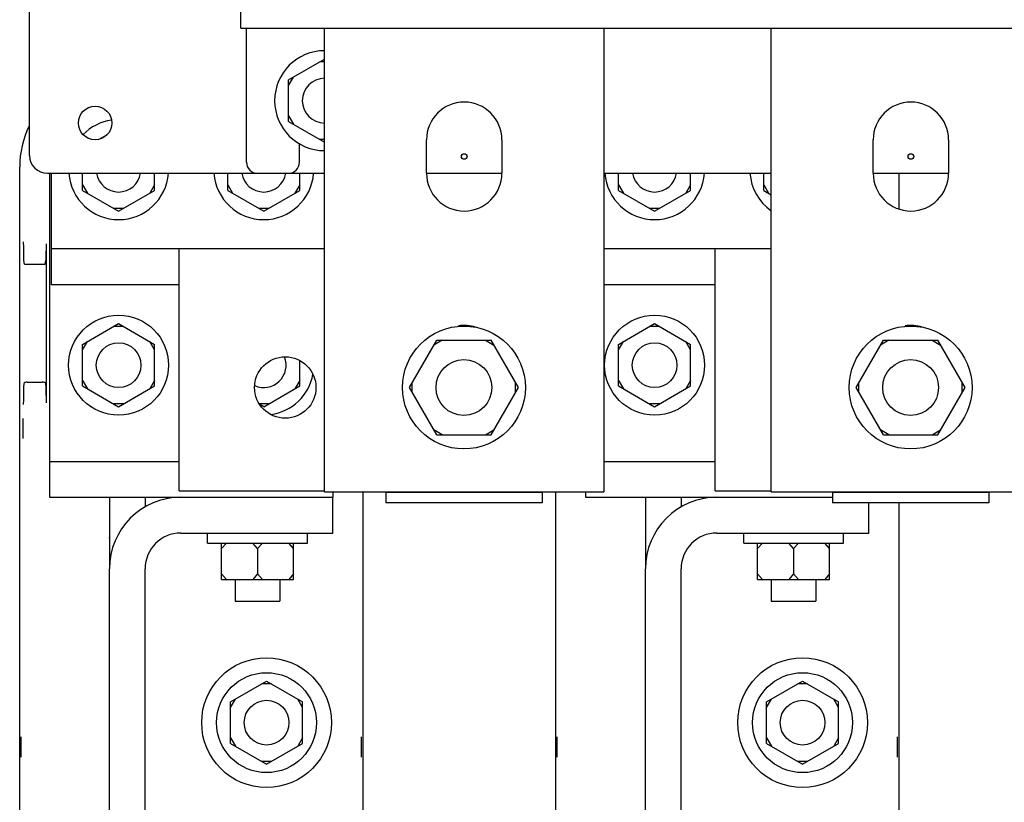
# Paper-space layout 'SUBMITTAL_E2H_2_2' of a CAD drawing. Header units: millimetres. Extents: x 0 to 841, y 0 to 594.
# Tile 11 of 24: x 346 to 390, y 482 to 517. Entities that reach past the tile are written whole.
import ezdxf

# ---------------------------------------------------------------- set-up
doc = ezdxf.new("R2010")
doc.units = ezdxf.units.MM
doc.header["$LTSCALE"] = 46.255
doc.layers.get('0').update_dxf_attribs({"linetype": 'CONTINUOUS'})
for name, color, linetype in [('002___PRT_ALL_AXES', 7, 'CONTINUOUS'), ('DRAFTS', 7, 'CONTINUOUS'), ('ROUNDS', 7, 'CONTINUOUS')]:
    doc.layers.add(name, color=color, linetype=linetype)

psp = doc.layouts.new('SUBMITTAL_E2H_2_2')

# ---------------------------------------------------------------- linework, layer by layer
at = {"color": 7, "linetype": 'CONTINUOUS'}
for p, q in [((356.019, 516.46), (356.019, 524.228)), ((356.019, 516.46), (437.019, 516.46)), ((356.269, 510.46), (356.269, 516.46)), ((359.769, 495.71), (359.769, 516.46)), ((372.269, 516.46), (372.269, 495.71)), ((379.769, 495.71), (379.769, 516.46)), ((358.157, 514.141), (359.769, 515.072)), ((359.769, 514.947), (359.553, 514.947)), ((358.157, 513.891), (358.374, 514.266)), ((358.157, 512.279), (358.157, 514.141)), ((358.157, 512.529), (358.374, 512.154)), ((358.157, 512.279), (359.769, 511.348)), ((350.026, 511.685), (349.684, 511.487)), ((359.769, 511.473), (359.553, 511.473)), ((364.332, 509.96), (364.332, 511.46)), ((367.707, 511.46), (367.707, 509.96)), ((384.332, 509.96), (384.332, 511.46)), ((387.707, 511.46), (387.707, 509.96)), ((358.644, 510.46), (358.644, 511.28)), ((347.544, 504.972), (347.544, 509.96)), ((348.932, 509.191), (348.932, 509.96)), ((352.157, 509.191), (352.157, 509.96)), ((355.432, 509.191), (355.432, 509.96)), ((356.769, 509.96), (358.144, 509.96)), ((358.657, 509.191), (358.657, 509.96)), ((372.932, 509.191), (372.932, 509.96)), ((376.157, 509.191), (376.157, 509.96)), ((379.432, 509.191), (379.432, 509.96)), ((348.932, 509.441), (349.149, 509.066)), ((352.157, 509.441), (351.94, 509.066)), ((355.432, 509.441), (355.649, 509.066)), ((358.657, 509.441), (358.44, 509.066)), ((372.932, 509.441), (373.149, 509.066)), ((376.157, 509.441), (375.94, 509.066)), ((379.432, 509.441), (379.649, 509.066)), ((348.932, 509.191), (350.544, 508.26)), ((350.544, 508.26), (352.157, 509.191)), ((355.432, 509.191), (357.044, 508.26)), ((357.044, 508.26), (358.657, 509.191)), ((372.932, 509.191), (374.544, 508.26)), ((374.544, 508.26), (376.157, 509.191)), ((379.432, 509.191), (379.769, 508.996)), ((350.761, 508.385), (350.328, 508.385)), ((357.261, 508.385), (356.828, 508.385)), ((374.761, 508.385), (374.328, 508.385)), ((359.769, 506.572), (347.544, 506.572)), ((353.257, 495.747), (353.257, 506.572)), ((379.769, 506.572), (372.269, 506.572)), ((377.257, 495.747), (377.257, 506.572)), ((348.932, 502.303), (350.544, 503.234)), ((350.761, 503.109), (350.328, 503.109)), ((350.544, 503.234), (352.157, 502.303)), ((372.932, 502.303), (374.544, 503.234)), ((374.761, 503.109), (374.328, 503.109)), ((374.544, 503.234), (376.157, 502.303)), ((348.932, 502.053), (349.149, 502.428)), ((348.932, 500.441), (348.932, 502.303)), ((352.157, 502.053), (351.94, 502.428)), ((352.157, 500.441), (352.157, 502.303)), ((363.568, 500.372), (364.787, 502.485)), ((365.037, 502.485), (364.662, 502.268)), ((364.787, 502.485), (367.227, 502.485)), ((366.977, 502.485), (367.352, 502.268)), ((368.446, 500.372), (367.227, 502.485)), ((372.932, 502.053), (373.149, 502.428)), ((372.932, 500.441), (372.932, 502.303)), ((376.157, 502.053), (375.94, 502.428)), ((376.157, 500.441), (376.157, 502.303)), ((383.568, 500.372), (384.787, 502.485)), ((385.037, 502.485), (384.662, 502.268)), ((384.787, 502.485), (387.227, 502.485)), ((386.977, 502.485), (387.352, 502.268)), ((388.446, 500.372), (387.227, 502.485)), ((358.657, 500.441), (358.657, 501.58)), ((348.932, 500.691), (349.149, 500.316)), ((348.932, 500.441), (350.544, 499.51)), ((350.544, 499.51), (352.157, 500.441)), ((352.157, 500.691), (351.94, 500.316)), ((357.044, 499.51), (358.657, 500.441)), ((358.657, 500.691), (358.44, 500.316)), ((363.693, 500.156), (363.693, 500.589)), ((368.321, 500.156), (368.321, 500.589)), ((372.932, 500.691), (373.149, 500.316)), ((372.932, 500.441), (374.544, 499.51)), ((374.544, 499.51), (376.157, 500.441)), ((376.157, 500.691), (375.94, 500.316)), ((383.693, 500.156), (383.693, 500.589)), ((388.321, 500.156), (388.321, 500.589)), ((364.787, 498.26), (363.568, 500.372)), ((367.227, 498.26), (368.446, 500.372)), ((384.787, 498.26), (383.568, 500.372)), ((387.227, 498.26), (388.446, 500.372)), ((350.761, 499.635), (350.328, 499.635)), ((357.261, 499.635), (356.853, 499.635)), ((357.044, 499.51), (356.866, 499.613)), ((374.761, 499.635), (374.328, 499.635)), ((365.037, 498.26), (364.662, 498.476)), ((364.787, 498.26), (367.227, 498.26)), ((366.977, 498.26), (367.352, 498.476)), ((385.037, 498.26), (384.662, 498.476)), ((384.787, 498.26), (387.227, 498.26)), ((386.977, 498.26), (387.352, 498.476)), ((347.444, 497.81), (347.444, 497.06)), ((353.257, 495.747), (359.769, 495.747)), ((359.769, 495.71), (372.269, 495.71)), ((377.257, 495.747), (379.769, 495.747)), ((379.769, 495.71), (392.269, 495.71)), ((350.132, 495.46), (350.132, 492.26)), ((374.132, 495.46), (374.132, 492.26)), ((354.532, 493.41), (354.532, 493.86)), ((359.007, 493.41), (359.007, 493.86)), ((378.532, 493.41), (378.532, 493.86)), ((383.007, 493.41), (383.007, 493.86)), ((354.532, 493.41), (359.007, 493.41)), ((355.157, 493.16), (355.374, 493.41)), ((355.157, 491.785), (355.157, 493.41)), ((356.769, 493.16), (356.553, 493.41)), ((356.769, 493.16), (356.986, 493.41)), ((358.382, 493.16), (358.165, 493.41)), ((358.382, 491.785), (358.382, 493.41)), ((378.532, 493.41), (383.007, 493.41)), ((379.157, 493.16), (379.374, 493.41)), ((379.157, 491.785), (379.157, 493.41)), ((380.769, 493.16), (380.553, 493.41)), ((380.769, 493.16), (380.986, 493.41)), ((382.382, 493.16), (382.165, 493.41)), ((382.382, 491.785), (382.382, 493.41)), ((356.769, 493.16), (356.769, 492.035)), ((380.769, 493.16), (380.769, 492.035)), ((355.157, 492.035), (355.374, 491.785)), ((356.769, 492.035), (356.553, 491.785)), ((356.769, 492.035), (356.986, 491.785)), ((358.382, 492.035), (358.165, 491.785)), ((379.157, 492.035), (379.374, 491.785)), ((380.769, 492.035), (380.553, 491.785)), ((380.769, 492.035), (380.986, 491.785)), ((382.382, 492.035), (382.165, 491.785)), ((355.157, 491.785), (358.382, 491.785)), ((379.157, 491.785), (382.382, 491.785)), ((355.557, 486.303), (357.169, 487.234)), ((357.169, 487.234), (358.782, 486.303)), ((379.557, 486.303), (381.169, 487.234)), ((381.169, 487.234), (382.782, 486.303)), ((357.386, 487.109), (356.953, 487.109)), ((381.386, 487.109), (380.953, 487.109)), ((355.557, 486.053), (355.774, 486.428)), ((355.557, 484.441), (355.557, 486.303)), ((358.782, 486.053), (358.565, 486.428)), ((358.782, 484.441), (358.782, 486.303)), ((379.557, 486.053), (379.774, 486.428)), ((379.557, 484.441), (379.557, 486.303)), ((382.782, 486.053), (382.565, 486.428)), ((382.782, 484.441), (382.782, 486.303)), ((355.557, 484.691), (355.774, 484.316)), ((358.782, 484.691), (358.565, 484.316)), ((379.557, 484.691), (379.774, 484.316)), ((382.782, 484.691), (382.565, 484.316)), ((355.557, 484.441), (357.169, 483.51)), ((357.169, 483.51), (358.782, 484.441)), ((379.557, 484.441), (381.169, 483.51)), ((381.169, 483.51), (382.782, 484.441)), ((357.386, 483.635), (356.953, 483.635)), ((381.386, 483.635), (380.953, 483.635))]:
    psp.add_line(p, q, dxfattribs=at)
at = {"color": 3, "linetype": 'CONTINUOUS'}
for p, q in [((353.257, 504.972), (347.544, 504.972)), ((377.257, 504.972), (372.269, 504.972)), ((362.507, 495.685), (362.507, 495.71)), ((369.507, 495.685), (369.507, 495.71)), ((382.507, 495.685), (382.507, 495.71)), ((389.507, 495.685), (389.507, 495.71)), ((351.732, 495.46), (351.732, 495.01)), ((375.732, 495.46), (375.732, 495.01))]:
    psp.add_line(p, q, dxfattribs=at)
at = {"color": 7, "linetype": 'CONTINUOUS'}
for centre, radius in [((349.494, 512.21), 0.75), ((366.019, 510.71), 0.125), ((386.019, 510.71), 0.125), ((350.544, 501.372), 2.237), ((374.544, 501.372), 2.237), ((366.007, 500.372), 2.75), ((386.007, 500.372), 2.75), ((350.544, 501.372), 1), ((374.544, 501.372), 1), ((358.007, 500.372), 1.375), ((357.169, 485.372), 2.905), ((381.169, 485.372), 2.905), ((357.169, 485.372), 2.237), ((381.169, 485.372), 2.237)]:
    psp.add_circle(centre, radius, dxfattribs=at)
for centre, radius, start, end in [((359.769, 513.21), 2.237, 90, 270), ((366.019, 511.46), 1.688, 0, 180), ((386.019, 511.46), 1.688, 0, 180), ((350.544, 510.122), 2.237, 98.0005, 135.3401), ((356.769, 510.46), 0.5, 180, 270), ((358.144, 510.46), 0.5, 270, 360), ((350.544, 510.122), 2.237, 184.1632, 355.836), ((357.044, 510.122), 2.237, 184.1632, 355.836), ((366.019, 509.96), 1.688, 180, 360), ((374.544, 510.122), 2.237, 184.1632, 355.836), ((381.044, 510.122), 2.237, 184.1632, 235.1978), ((386.019, 509.96), 1.688, 180, 360), ((366.019, 501.46), 1.688, 72.4091, 98.7692), ((386.019, 501.46), 1.688, 72.4091, 98.7692), ((357.044, 501.372), 1, 246.1959, 21.6224), ((357.044, 501.372), 2.237, 278.2114, 349.5713), ((353.332, 492.26), 3.2, 90, 180), ((377.332, 492.26), 3.2, 90, 180)]:
    psp.add_arc(centre, radius, start, end, dxfattribs=at)
at = {"color": 3, "linetype": 'CONTINUOUS'}
for centre in [(353.332, 492.26), (377.332, 492.26)]:
    psp.add_arc(centre, 1.6, 90, 180, dxfattribs=at)
at = {"layer": '002___PRT_ALL_AXES', "color": 7, "linetype": 'CONTINUOUS'}
for p, q in [((355.769, 491.785), (355.769, 490.81)), ((357.769, 491.785), (357.769, 490.81)), ((379.769, 491.785), (379.769, 490.81)), ((381.769, 491.785), (381.769, 490.81)), ((355.769, 490.81), (357.769, 490.81)), ((379.769, 490.81), (381.769, 490.81))]:
    psp.add_line(p, q, dxfattribs=at)
for centre, radius in [((366.007, 500.372), 1.25), ((386.007, 500.372), 1.25), ((357.169, 485.372), 1), ((381.169, 485.372), 1)]:
    psp.add_circle(centre, radius, dxfattribs=at)
for centre, start, end in [((359.769, 513.21), 90, 270), ((350.544, 510.122), 189.3393, 350.6607), ((357.044, 510.122), 189.3393, 350.6607), ((374.544, 510.122), 189.3393, 350.6607)]:
    psp.add_arc(centre, 1, start, end, dxfattribs=at)
at = {"layer": 'DRAFTS', "color": 7, "linetype": 'CONTINUOUS'}
for p, q in [((346.116, 463.247), (346.116, 510.247)), ((385.473, 509.96), (385.473, 508.369)), ((361.473, 495.71), (361.473, 467.148)), ((370.116, 467.773), (370.116, 495.71)), ((385.473, 495.21), (385.473, 467.773))]:
    psp.add_line(p, q, dxfattribs=at)
psp.add_arc((350.294, 510.247), 4.179, 153.9195, 180, dxfattribs=at)
at = {"layer": 'ROUNDS', "color": 7, "linetype": 'CONTINUOUS'}
for p, q in [((346.557, 510.76), (346.557, 517.46)), ((347.357, 509.96), (356.769, 509.96)), ((347.444, 509.96), (347.444, 497.81)), ((358.144, 509.96), (359.769, 509.96)), ((364.332, 509.96), (367.707, 509.96)), ((372.269, 509.96), (379.769, 509.96)), ((384.332, 509.96), (387.707, 509.96)), ((346.294, 506.641), (346.293, 506.885)), ((346.295, 506.517), (346.294, 506.641)), ((347.294, 506.59), (347.292, 506.39)), ((347.294, 506.809), (347.294, 499.685)), ((347.294, 506.809), (347.294, 506.59)), ((346.296, 506.401), (346.295, 506.517)), ((346.297, 506.304), (346.296, 506.401)), ((346.298, 506.217), (346.297, 506.304)), ((346.3, 506.143), (346.298, 506.217)), ((346.301, 506.089), (346.3, 506.143)), ((347.286, 506.114), (347.283, 506.062)), ((347.29, 506.227), (347.286, 506.114)), ((347.292, 506.39), (347.29, 506.227)), ((346.303, 506.063), (346.301, 506.089)), ((346.328, 505.899), (346.303, 506.063)), ((346.328, 505.899), (346.338, 505.895)), ((346.338, 505.895), (346.365, 505.891)), ((346.365, 505.891), (346.406, 505.889)), ((346.406, 505.889), (346.453, 505.888)), ((346.453, 505.888), (347.125, 505.888)), ((347.125, 505.888), (347.172, 505.889)), ((347.172, 505.889), (347.212, 505.891)), ((347.212, 505.891), (347.24, 505.895)), ((347.24, 505.895), (347.25, 505.899)), ((347.25, 505.899), (347.283, 506.062)), ((346.3, 500.371), (346.302, 500.411)), ((346.302, 500.411), (346.303, 500.431)), ((346.303, 500.431), (346.328, 500.595)), ((346.338, 500.6), (346.328, 500.595)), ((346.365, 500.603), (346.338, 500.6)), ((346.406, 500.605), (346.365, 500.603)), ((346.453, 500.606), (346.406, 500.605)), ((346.453, 500.606), (347.125, 500.606)), ((347.172, 500.605), (347.125, 500.606)), ((347.212, 500.603), (347.172, 500.605)), ((347.24, 500.6), (347.212, 500.603)), ((347.25, 500.596), (347.24, 500.6)), ((347.25, 500.596), (347.283, 500.432)), ((347.283, 500.432), (347.286, 500.38)), ((347.286, 500.38), (347.29, 500.268)), ((346.294, 499.841), (346.295, 499.959)), ((346.295, 499.959), (346.296, 500.072)), ((346.296, 500.072), (346.297, 500.169)), ((346.297, 500.169), (346.298, 500.248)), ((346.298, 500.248), (346.299, 500.315)), ((346.299, 500.315), (346.3, 500.371)), ((347.29, 500.268), (347.292, 500.104)), ((347.292, 500.104), (347.294, 499.904)), ((346.293, 499.609), (346.294, 499.841)), ((347.294, 499.904), (347.294, 499.685)), ((346.26, 498.99), (346.259, 498.476)), ((346.259, 498.476), (346.258, 498.268)), ((346.258, 498.268), (346.258, 498.086)), ((347.444, 497.06), (347.444, 495.46)), ((347.444, 497.06), (353.257, 497.06)), ((372.269, 497.06), (377.257, 497.06)), ((360.144, 495.71), (360.144, 495.46)), ((362.507, 495.685), (362.507, 495.21)), ((369.507, 495.685), (369.507, 495.21)), ((371.444, 495.71), (371.444, 495.46)), ((382.507, 495.685), (382.507, 495.21)), ((389.507, 495.685), (389.507, 495.21)), ((353.332, 495.46), (360.117, 495.46)), ((360.132, 493.86), (360.132, 495.46)), ((369.507, 495.21), (362.507, 495.21)), ((377.332, 495.46), (382.507, 495.46)), ((389.507, 495.21), (382.507, 495.21)), ((384.132, 493.86), (384.132, 495.21)), ((350.129, 493.659), (350.121, 493.633)), ((374.129, 493.659), (374.121, 493.633)), ((350.132, 467.46), (350.132, 492.26)), ((374.132, 467.46), (374.132, 492.26)), ((346.171, 484.734), (346.17, 484.218)), ((361.418, 484.423), (361.418, 484.734)), ((370.171, 484.734), (370.17, 484.218)), ((385.418, 484.423), (385.418, 484.734)), ((346.17, 484.218), (346.17, 484.006)), ((361.419, 484.155), (361.418, 484.423)), ((361.419, 483.821), (361.419, 484.155)), ((370.17, 484.218), (370.17, 484.006)), ((385.419, 484.155), (385.418, 484.423)), ((385.419, 483.821), (385.419, 484.155)), ((346.17, 484.006), (346.17, 483.821)), ((370.17, 484.006), (370.17, 483.821))]:
    psp.add_line(p, q, dxfattribs=at)
at = {"layer": 'ROUNDS', "color": 3, "linetype": 'CONTINUOUS'}
for p, q in [((362.507, 495.685), (369.507, 495.685)), ((382.507, 495.685), (389.507, 495.685)), ((347.444, 495.46), (353.332, 495.46)), ((360.144, 495.46), (360.117, 495.46)), ((371.444, 495.46), (377.332, 495.46)), ((353.332, 493.86), (360.132, 493.86)), ((377.332, 493.86), (384.132, 493.86)), ((351.732, 467.46), (351.732, 492.26)), ((375.732, 467.46), (375.732, 492.26))]:
    psp.add_line(p, q, dxfattribs=at)
at = {"layer": 'ROUNDS', "color": 7, "linetype": 'CONTINUOUS'}
psp.add_arc((347.357, 510.76), 0.8, 180, 270, dxfattribs=at)

doc.saveas('drawing.dxf')
